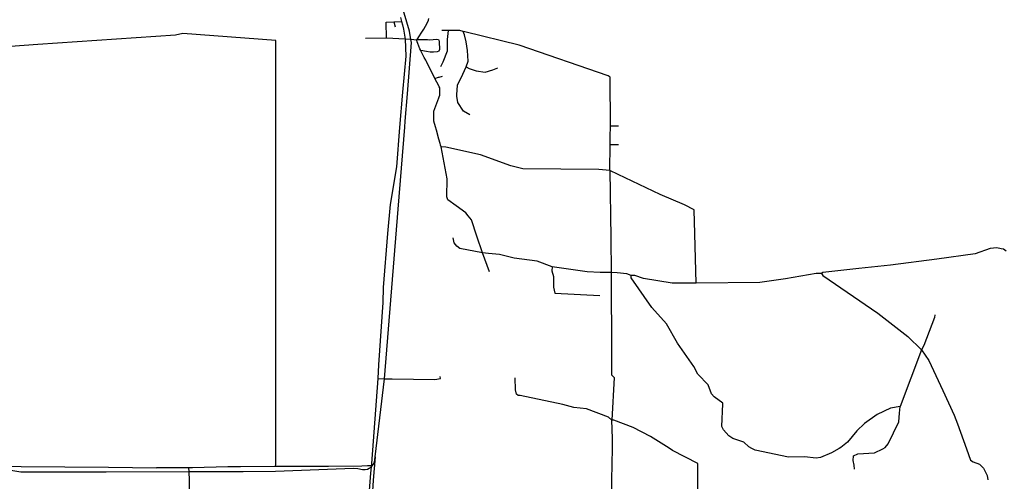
# Model space of a CAD drawing. Header units: millimetres. Extents: x 35 to 72953, y -43 to 70184.
# Tile 18 of 204: x 32234 to 41593, y 6162 to 10549. Entities that reach past the tile are written whole.
import ezdxf

# ---------------------------------------------------------------- set-up
doc = ezdxf.new("R2010")
doc.units = ezdxf.units.MM
for name, color, linetype in [('railways', 4, 'Continuous'), ('roads_2', 2, 'Continuous'), ('roads_3', 3, 'Continuous')]:
    doc.layers.add(name, color=color, linetype=linetype)

msp = doc.modelspace()

# ---------------------------------------------------------------- linework, layer by layer
at = {"layer": 'railways'}
for points in [[(32032.76, 6286.26), (32246, 6250.5), (32319.49, 6250.51), (32538.81, 6250.43), (32715.07, 6251.02), (33057.27, 6252.08), (33843.7, 6254.7), (33875.15, 6254.82), (34220.86, 6256.03), (34357.82, 6256.52), (34665.64, 6257.51), (35406.68, 6285.29), (35447.8, 6282.28), (35491.41, 6275.53), (35517.93, 6273.99), (35538.42, 6278.65), (35555.01, 6285.65), (35577.73, 6299.5), (35595.21, 6321.18), (35605.26, 6344.4), (35613.64, 6393.03), (35700.74, 7136.92), (35830.5, 8749.19), (35893.21, 9528.11), (35897.72, 9584.31), (35918.55, 9843.25), (35958.35, 10333.31), (35952.96, 10359.53), (35940.36, 10439.93), (35822.53, 10837.91)], [(35613.64, 6393.03), (35595.25, 6171.92), (35579.82, 5968.15)]]:
    msp.add_lwpolyline(points, dxfattribs=at)
at = {"layer": 'roads_2'}
for points in [[(35853.64, 10568.13), (35862.77, 10531.34), (35871.59, 10498.26), (35881.04, 10460.03), (35889.67, 10420.72), (35898.39, 10363.59), (35904.14, 10200.68), (35871.89, 9859.51), (35843.69, 9523.99), (35815.5, 9151.34), (35756.62, 8792.7), (35729.07, 8515.71), (35690.12, 8003.18), (35684.1, 7862.02), (35643.84, 7269.07), (35636.81, 7137.98), (35578.4, 6332.2), (35578.44, 6309.39)], [(26727.86, 6248.86), (27997.84, 6258.79), (29791.53, 6270.53), (31056.85, 6290.93), (31468.28, 6307.08), (31600.37, 6307.02), (31608.91, 6307.01), (31863.75, 6306.89), (31871.11, 6306.89), (32061.51, 6306.81), (32247.06, 6303.31), (33077.53, 6297.19), (33533.22, 6289.87)], [(35578.44, 6309.39), (35539.59, 6308.19), (35487.21, 6306.95), (35169.01, 6303.78), (34666.37, 6301.57), (34332.97, 6299.44), (34213.39, 6300.41), (33875.9, 6291.07), (33842.94, 6291.06), (33533.22, 6289.87)], [(33847.22, 5841.77), (33848.07, 6169.47), (33843.7, 6254.7), (33842.94, 6291.06)], [(35560.42, 6075.88), (35572.5, 6238.89), (35577.73, 6299.5), (35578.44, 6309.39)]]:
    msp.add_lwpolyline(points, dxfattribs=at)
at = {"layer": 'roads_3'}
for points in [[(35716.91, 10525.22), (35790.35, 10527.78), (35862.77, 10531.34)], [(35720.02, 10374.52), (35716.91, 10525.22)], [(35790.35, 10527.78), (35803.03, 10481.92)], [(36698.66, 8151.53), (36633.21, 8332.28), (36579.86, 8492.3), (36579.58, 8493.08), (36528.97, 8647.24), (36498.26, 8683.58), (36473.04, 8713.27), (36383.48, 8778.62), (36302.8, 8837.54), (36292.59, 8865.58), (36297.6, 9035.73), (36238.99, 9340.52), (36234.83, 9355.26), (36233.79, 9358.91), (36233.6, 9359.47), (36229.63, 9373.65), (36218.66, 9412.66), (36194.16, 9499.55), (36185.64, 9529.81), (36170.32, 9584.34), (36170.08, 9678.33), (36219.4, 9806.82), (36222.23, 9814.14), (36228.55, 9830.77), (36225.96, 9901.82), (36221.04, 9911.46), (36217.17, 9919.11), (36180.97, 9990.47), (36099.69, 10150.49), (36093.07, 10163.45), (36079.46, 10190.27), (36053.47, 10241.47), (36047.71, 10252.88), (36046.65, 10254.96), (36037.69, 10272.6), (36017.55, 10321), (36011.21, 10338.64), (36007.91, 10354.02), (36012.26, 10360.62), (36018.54, 10370.15), (36028.65, 10387.29), (36034.48, 10396.63), (36050.16, 10421.83), (36076.23, 10458.9), (36106.34, 10515.86), (36118.48, 10544.6), (36122.02, 10560.23)], [(34668.61, 10350.39), (33784.66, 10415.95), (33716.12, 10403.18), (33342.33, 10377.26), (32405.55, 10312.14), (31798.45, 10270.06)], [(36306.22, 10445.32), (36296.06, 10360.86), (36296.12, 10248.57), (36255.1, 10146.57), (36234.64, 10100.68)], [(36512.67, 9643.26), (36453.07, 9679.36), (36398.63, 9761.69), (36389.82, 9822.98), (36388.21, 9833.85), (36396, 9926.62), (36445.14, 10029.74), (36478.81, 10099.25), (36496.91, 10153.35), (36489.01, 10256.43), (36478.68, 10338.89), (36460.51, 10405.83), (36450.58, 10436.98), (36416.12, 10445.38), (36306.22, 10445.32), (36245.98, 10445.29)], [(37846.44, 9999.54), (37846.44, 10001.87), (37826.03, 10014.49), (36982.6, 10306.15), (36464.46, 10433.55), (36450.58, 10436.98)], [(34666.37, 6301.57), (34668.36, 6324.46), (34667.01, 8757.9), (34667.09, 8796.26), (34667.78, 9520.95), (34668.61, 10350.39)], [(36007.91, 10354.02), (35952.96, 10359.53), (35898.39, 10363.59), (35720.02, 10374.52), (35520.21, 10370.57)], [(36012.26, 10360.62), (36108.69, 10361.13), (36130.99, 10358.37), (36164.15, 10361.4), (36199.11, 10362.93), (36214.56, 10359.16), (36218.86, 10355.63), (36222.17, 10338.25), (36222.96, 10264.15), (36217.14, 10248.27), (36200.69, 10241.71), (36165.99, 10240.44), (36135.1, 10241.67), (36100.65, 10246.7), (36046.65, 10254.96)], [(36478.81, 10099.25), (36507.33, 10083.86), (36572.11, 10063.28), (36657.57, 10050.47), (36730.17, 10071.12), (36779.35, 10091.77)], [(36180.97, 9990.47), (36215.52, 10001.57), (36220.34, 10003.13), (36220.71, 10003.24), (36251.58, 10013.12)], [(37844.39, 9115.35), (37847.24, 9361.53), (37847.42, 9377.27), (37847.95, 9431.14), (37849.2, 9539.55), (37846.44, 9999.54)], [(37849.2, 9539.55), (37926.25, 9540.49)], [(37847.24, 9361.53), (37924.67, 9361.81)], [(38665.39, 8046.41), (38648.05, 8630.76), (38644.85, 8736.83), (38644.66, 8742.37), (38553.22, 8790.63), (38321.98, 8887.01), (37921.84, 9078.27), (37844.39, 9115.35), (37737.68, 9125.47), (37016.34, 9132.67), (36902.06, 9160.54), (36612.4, 9264.45), (36284.7, 9337.99), (36238.99, 9340.52)], [(37844.39, 9115.35), (37851.43, 8476.56), (37855.05, 8147.58), (37855.71, 8008.14), (37858.04, 7484.64), (37859.29, 7172.39)], [(41609.09, 8347.88), (41583.67, 8368.13), (41563.36, 8370.66), (41522.74, 8380.82), (41459.2, 8373.21), (41314.48, 8324.85), (40951.33, 8273.83), (40509.42, 8215.11), (40209.24, 8182.8), (39869.39, 8146.14), (39856.65, 8136.05), (39805.84, 8136), (39513.79, 8084.99), (39267.43, 8051.86), (38665.39, 8046.41), (38645.56, 8046.17), (38434.21, 8043.8), (38162.48, 8089.38), (38081.15, 8117.26), (38045.55, 8117.23), (38004.93, 8134.94), (37912.94, 8142.75), (37855.05, 8147.58), (37750.98, 8147.51), (37629.06, 8152.53), (37293.68, 8200.65), (37151.43, 8253.88), (36932.98, 8281.68), (36793.29, 8317.18), (36691.01, 8326.88), (36633.21, 8332.28), (36417.31, 8375.39), (36389.35, 8395.66), (36363.93, 8428.68), (36352.66, 8475.89)], [(37293.68, 8200.65), (37291.25, 8162.52), (37306.49, 8106.66), (37308.91, 8013.67), (37309.1, 8007.57), (37319.24, 7949.16), (37748.57, 7929.04)], [(40933.8, 7745.43), (40928.73, 7720.04), (40827.27, 7453.26), (40804.46, 7412.66), (40601.63, 6874), (40510.12, 6856.18), (40383.24, 6797.65), (40263.84, 6711.3), (40190.23, 6640.07), (40101.44, 6533.36), (40040.47, 6482.54), (40023.1, 6472.88), (39949.09, 6431.7), (39844.94, 6388.49), (39804.34, 6380.81), (39695.14, 6393.46), (39542.69, 6390.78), (39225.18, 6459.24), (39193.71, 6474.96), (39164.23, 6489.67), (39118.48, 6532.76), (39011.72, 6568.25), (38973.64, 6593.72), (38922.78, 6649.54), (38907.55, 6682.56), (38917.39, 6898.49), (38917.58, 6903.59), (38836.31, 6964.49), (38810.78, 6992.4), (38777.66, 7078.72), (38678.6, 7180.29), (38640.4, 7251.42), (38485.34, 7474.77), (38381.13, 7657.69), (38241.34, 7815.1), (38045.56, 8096.84), (38045.55, 8117.23)], [(39856.65, 8136.05), (39866.87, 8118.21), (40390.28, 7760.43), (40674.85, 7539.57), (40804.46, 7412.66), (40875.67, 7311.09), (41008.17, 7025.58), (41117.21, 6790.48), (41147.42, 6707.37), (41234.08, 6469.15), (41272.44, 6363.89), (41295.32, 6346.06), (41356.26, 6323.29), (41387.65, 6293.95), (41394.37, 6287.75), (41429.95, 6216.96), (41435.1, 6174.51)], [(35636.81, 7137.98), (35700.74, 7136.92), (35775.83, 7135.96), (36179.31, 7130.61), (36235.21, 7138.29)], [(36235.21, 7138.29), (36230.48, 7156.91)], [(38679.05, 6331.9), (38437.73, 6456.2), (38406.73, 6475.8), (38229.37, 6588.17), (38064.21, 6671.86), (37881.3, 6742.89), (37861, 6742.88), (37830.47, 6770.79), (37622.16, 6849.46), (37500.22, 6862.13), (37396.02, 6892.55), (36989.65, 6978.65), (36971.8, 6976.09), (36956.59, 6991.37), (36946.46, 7031.94), (36943.84, 7143.78)], [(37859.29, 7172.39), (37883.58, 7149.35), (37861, 6742.88)], [(40170.15, 6276.82), (40164.55, 6314.06), (40157.42, 6360.72), (40159.93, 6403.84), (40200.53, 6424.16), (40357.97, 6431.95), (40437.66, 6471.82), (40459.56, 6482.81), (40487.48, 6518.31), (40589.01, 6726.68), (40596.11, 6809.26), (40601.63, 6874)], [(37849.73, 4241.93), (37850.27, 4284.27), (37859.41, 5031.91), (37860.93, 5431.83), (37863.52, 6081.59), (37862.61, 6171.37), (37867.22, 6476.42), (37868.67, 6570.19), (37861, 6742.88)], [(39466.78, 6018.18), (39464.23, 6010.64), (39179.86, 5845.36), (38806.62, 5514.98), (38783.77, 5504.87), (38676.99, 5553.01), (38669.32, 5583.49), (38680.5, 6171.96), (38679.05, 6331.9)]]:
    msp.add_lwpolyline(points, dxfattribs=at)

doc.saveas('drawing.dxf')
